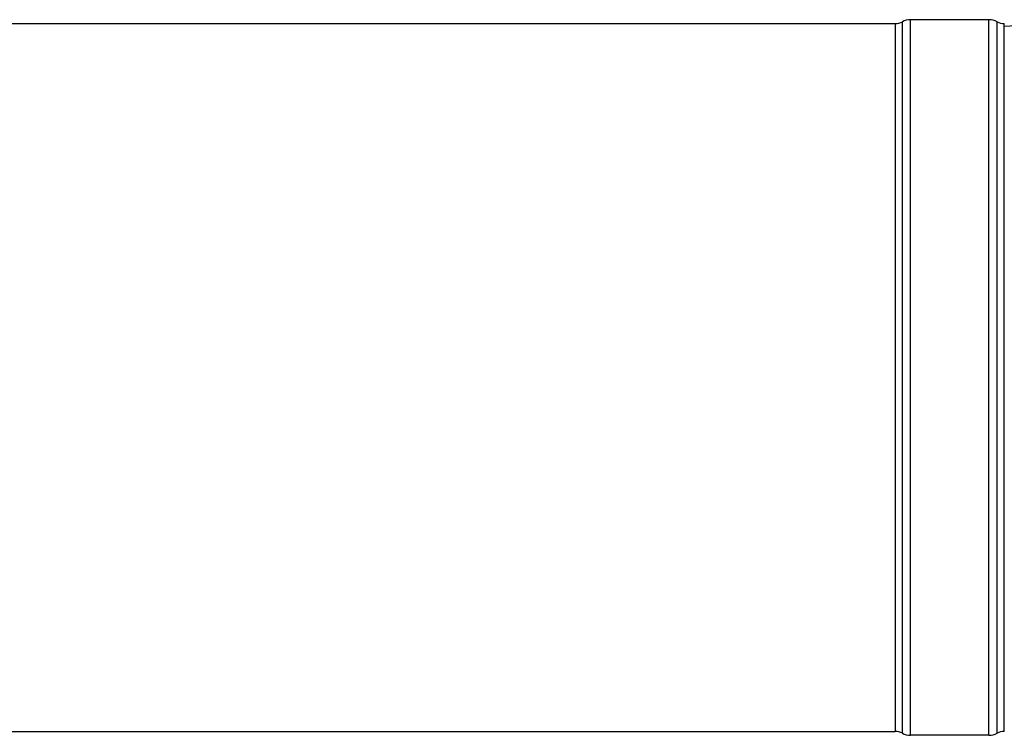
# Model space of a CAD drawing. Header units: millimetres. Extents: x 0 to 297, y 0 to 210.
# Tile 13 of 35: x 141 to 190, y 69 to 104. Entities that reach past the tile are written whole.
import ezdxf

# ---------------------------------------------------------------- set-up
doc = ezdxf.new("R2010")
doc.units = ezdxf.units.MM
doc.header["$LTSCALE"] = 16.335
doc.layers.get('0').update_dxf_attribs({"linetype": 'CONTINUOUS'})
doc.layers.add('AXES_REF', color=7, linetype='CONTINUOUS')

msp = doc.modelspace()

# ---------------------------------------------------------------- linework, layer by layer
at = {"color": 7, "linetype": 'Continuous'}
msp.add_line((190.528, 103.821), (189.673, 103.776), dxfattribs=at)
at = {"layer": 'AXES_REF', "color": 7, "linetype": 'Continuous'}
for p, q in [((45.605, 103.926), (184.326, 103.926)), ((188.923, 104.113), (185.076, 104.113)), ((189.673, 69.216), (189.673, 103.926)), ((45.605, 69.216), (184.326, 69.216)), ((188.923, 69.028), (185.076, 69.028))]:
    msp.add_line(p, q, dxfattribs=at)
at = {"layer": 'AXES_REF', "color": 9, "linetype": 'Continuous'}
for p, q in [((184.326, 103.926), (184.326, 69.216)), ((184.679, 69.127), (184.679, 104.014)), ((185.076, 69.028), (185.076, 104.113)), ((188.923, 69.028), (188.923, 104.113)), ((189.32, 69.127), (189.32, 104.014))]:
    msp.add_line(p, q, dxfattribs=at)
at = {"layer": 'AXES_REF', "color": 7, "linetype": 'Continuous'}
for centre, radius, start, end in [((184.326, 104.676), 0.75, 270, 298.0725), ((185.076, 103.269), 0.844, 90, 118.0725), ((188.923, 103.269), 0.844, 61.9275, 90), ((189.673, 104.676), 0.75, 241.9275, 270), ((184.326, 68.466), 0.75, 61.9275, 90), ((185.076, 69.872), 0.844, 241.9275, 270), ((188.923, 69.872), 0.844, 270, 298.0725), ((189.673, 68.466), 0.75, 90, 118.0725)]:
    msp.add_arc(centre, radius, start, end, dxfattribs=at)

doc.saveas('drawing.dxf')
